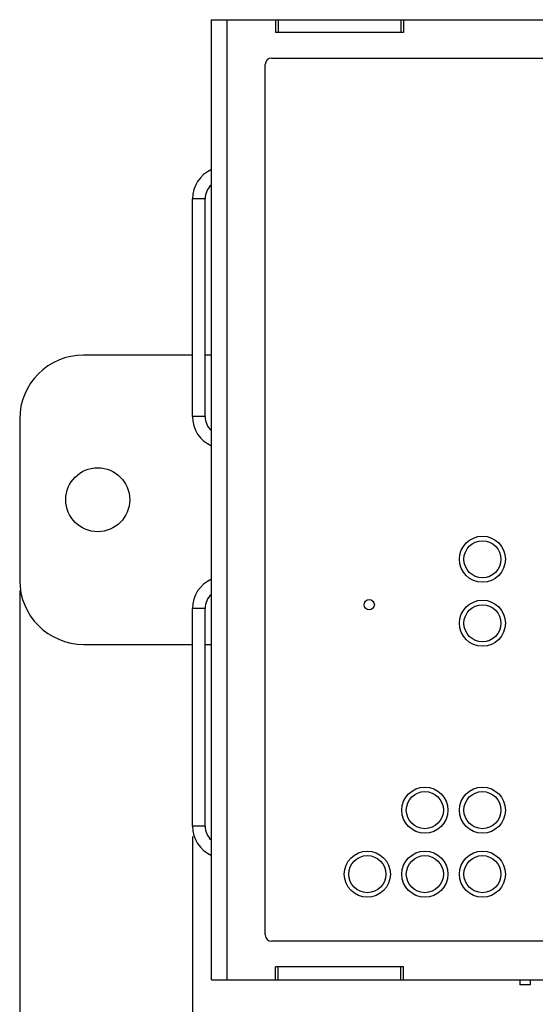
# Model space of a CAD drawing. Extents: x 879 to 1770, y -20 to 610.
# Tile 4 of 26: x 1195 to 1236, y 209 to 286. Entities that reach past the tile are written whole.
import ezdxf

# ---------------------------------------------------------------- set-up
doc = ezdxf.new("R2010")
doc.units = 0
doc.header["$LTSCALE"] = 2
doc.header["$MEASUREMENT"] = 0
doc.header["$PDMODE"] = 3
doc.layers.get('Defpoints').update_dxf_attribs({"linetype": 'CONTINUOUS'})
for name, color, linetype in [('145224712137DXF_CONTIN1144', 7, 'CONTINUOUS'), ('3991137700_CDXF_CONTIN1141', 7, 'CONTINUOUS'), ('3991137800_BDXF_CONTIN1143', 7, 'CONTINUOUS'), ('3991138000_PDXF_CONTIN1142', 7, 'CONTINUOUS'), ('FORM', 7, 'CONTINUOUS'), ('LA112B-2G-PFDXF_CONTIN1174', 7, 'CONTINUOUS'), ('SNAP_2_DXF_CONTINUOUS_LINE', 7, 'CONTINUOUS')]:
    doc.layers.add(name, color=color, linetype=linetype)
doc.styles.get("Standard").update_dxf_attribs({"font": 'txt.shx', "width": 0.75, "oblique": 15})
doc.dimstyles.get("Standard").update_dxf_attribs({"dimtxt": 0.18, "dimasz": 0.18, "dimexe": 0.18, "dimexo": 0.0625, "dimgap": 0.09, "dimtad": 0, "dimtih": 1, "dimtoh": 1, "dimdec": 4, "dimzin": 0, "dimdsep": 46, "dimtxsty": 'Standard', "dimcen": 0.09, "dimadec": 0, "dimazin": 0, "dimtfac": 1, "dimtdec": 4, "dimtofl": 0, "dimtmove": 0, "dimatfit": 3, "dimfxl": 0, "dimtolj": 1, "dimtzin": 0, "dimarcsym": 0})

# ---------------------------------------------------------------- blocks, each defined once
blk = doc.blocks.new('*D7')
at = {"layer": 'Defpoints', "color": 0}
for p in [(1208.768, 222.907), (1328.268, 210.907), (1328.268, 169.826)]:
    blk.add_point(p, dxfattribs=at)
at = {"layer": 'FORM', "color": 0, "lineweight": -2}
for p, q in [((1208.768, 222.107), (1208.768, 169.026)), ((1328.268, 210.107), (1328.268, 169.026)), ((1211.768, 169.826), (1325.268, 169.826))]:
    blk.add_line(p, q, dxfattribs=at)
at = {"layer": 'FORM', "color": 0}
for points in [[(1211.768, 170.326), (1211.768, 169.326), (1208.768, 169.826)], [(1325.268, 170.326), (1325.268, 169.326), (1328.268, 169.826)]]:
    blk.add_solid(points, dxfattribs=at)
at = {"layer": 'FORM', "color": 0, "insert": (1268.518, 172.126), "char_height": 3, "attachment_point": 5}
blk.add_mtext('\\A1;119.50', dxfattribs=at)
blk = doc.blocks.new('*D8')
at = {"layer": 'Defpoints', "color": 0}
for p in [(1340.568, 243.907), (1195.268, 242.107), (1340.568, 134.69)]:
    blk.add_point(p, dxfattribs=at)
at = {"layer": 'FORM', "color": 0, "lineweight": -2}
for p, q in [((1340.568, 243.107), (1340.568, 133.89)), ((1195.268, 241.307), (1195.268, 133.89)), ((1198.268, 134.69), (1337.568, 134.69))]:
    blk.add_line(p, q, dxfattribs=at)
at = {"layer": 'FORM', "color": 0}
for points in [[(1198.268, 135.19), (1198.268, 134.19), (1195.268, 134.69)], [(1337.568, 135.19), (1337.568, 134.19), (1340.568, 134.69)]]:
    blk.add_solid(points, dxfattribs=at)
at = {"layer": 'FORM', "color": 0, "insert": (1267.918, 136.99), "char_height": 3, "attachment_point": 5}
blk.add_mtext('\\A1;145.30', dxfattribs=at)

msp = doc.modelspace()

# ---------------------------------------------------------------- linework, layer by layer
at = {"layer": '145224712137DXF_CONTIN1144', "color": 7, "linetype": 'Continuous'}
for p, q in [((1234.368, 210.907), (1234.368, 210.507)), ((1235.168, 210.907), (1235.168, 210.507)), ((1235.168, 210.507), (1234.369, 210.507))]:
    msp.add_line(p, q, dxfattribs=at)
at = {"layer": '3991137700_CDXF_CONTIN1141', "color": 3, "linetype": 'Continuous'}
for p, q in [((1215.268, 285.907), (1225.268, 285.907)), ((1208.768, 254.907), (1208.768, 271.907)), ((1208.768, 222.907), (1208.768, 239.907))]:
    msp.add_line(p, q, dxfattribs=at)
at = {"layer": '3991137700_CDXF_CONTIN1141', "color": 7, "linetype": 'Continuous'}
for p, q in [((1215.468, 285.907), (1215.468, 284.907)), ((1225.068, 285.907), (1225.068, 284.907)), ((1209.768, 271.907), (1208.768, 271.907)), ((1209.768, 254.907), (1209.768, 271.907)), ((1209.768, 254.907), (1208.768, 254.907)), ((1209.768, 239.907), (1208.768, 239.907)), ((1209.768, 222.907), (1209.768, 239.907)), ((1209.768, 222.907), (1208.768, 222.907))]:
    msp.add_line(p, q, dxfattribs=at)
at = {"layer": '3991137700_CDXF_CONTIN1141', "color": 3, "linetype": 'Continuous'}
for centre, start, end in [((1211.268, 271.907), 113.57818, 180), ((1211.268, 254.907), 180, 246.42182), ((1211.268, 239.907), 113.57818, 180), ((1211.268, 222.907), 180, 246.42182)]:
    msp.add_arc(centre, 2.5, start, end, dxfattribs=at)
at = {"layer": '3991137700_CDXF_CONTIN1141', "color": 7, "linetype": 'Continuous'}
for centre, start, end in [((1211.268, 271.907), 132.3997, 180), ((1211.268, 254.907), 180, 227.6003), ((1211.268, 239.907), 132.3997, 180), ((1211.268, 222.907), 180, 227.6003)]:
    msp.add_arc(centre, 1.5, start, end, dxfattribs=at)
at = {"layer": '3991137800_BDXF_CONTIN1143', "color": 7, "linetype": 'Continuous'}
for p, q in [((1215.468, 210.907), (1215.468, 211.907)), ((1225.068, 210.907), (1225.068, 211.907)), ((1215.268, 210.907), (1225.268, 210.907))]:
    msp.add_line(p, q, dxfattribs=at)
at = {"layer": '3991138000_PDXF_CONTIN1142', "color": 7, "linetype": 'Continuous'}
for p, q in [((1210.268, 210.907), (1210.268, 285.907)), ((1210.268, 285.907), (1215.268, 285.907)), ((1211.468, 285.907), (1211.468, 210.907)), ((1215.268, 285.907), (1215.268, 284.907)), ((1225.268, 285.907), (1225.268, 284.907)), ((1225.268, 285.907), (1264.268, 285.907)), ((1225.268, 284.907), (1215.268, 284.907)), ((1214.468, 214.407), (1214.468, 282.407)), ((1214.968, 282.907), (1323.568, 282.907)), ((1323.568, 213.907), (1214.968, 213.907)), ((1215.268, 210.907), (1215.268, 211.907)), ((1225.268, 211.907), (1215.268, 211.907)), ((1225.268, 210.907), (1225.268, 211.907)), ((1210.268, 210.907), (1215.268, 210.907)), ((1225.268, 210.907), (1264.268, 210.907))]:
    msp.add_line(p, q, dxfattribs=at)
for centre, radius in [((1231.448, 243.757), 1.8), ((1222.598, 240.207), 0.4), ((1231.448, 238.757), 1.8), ((1226.948, 224.157), 1.8), ((1231.448, 224.157), 1.8), ((1222.448, 219.157), 1.8), ((1226.948, 219.157), 1.8), ((1231.448, 219.157), 1.8)]:
    msp.add_circle(centre, radius, dxfattribs=at)
for centre, start, end in [((1214.968, 282.407), 90, 180), ((1214.968, 214.407), 180, 270)]:
    msp.add_arc(centre, 0.5, start, end, dxfattribs=at)
at = {"layer": 'LA112B-2G-PFDXF_CONTIN1174', "color": 7, "linetype": 'Continuous'}
for centre in [(1231.448, 243.757), (1231.448, 238.757), (1226.948, 224.157), (1231.448, 224.157), (1222.448, 219.157), (1226.948, 219.157), (1231.448, 219.157)]:
    msp.add_circle(centre, 1.45, dxfattribs=at)
at = {"layer": 'SNAP_2_DXF_CONTINUOUS_LINE', "color": 7, "linetype": 'Continuous'}
for p, q in [((1208.768, 259.707), (1200.268, 259.707)), ((1210.268, 259.707), (1209.768, 259.707)), ((1195.268, 254.707), (1195.268, 242.107)), ((1200.268, 237.107), (1208.768, 237.107)), ((1209.768, 237.107), (1210.268, 237.107))]:
    msp.add_line(p, q, dxfattribs=at)
msp.add_circle((1201.368, 248.407), 2.5, dxfattribs=at)
for centre, start, end in [((1200.268, 254.707), 90, 180), ((1200.268, 242.107), 180, 270)]:
    msp.add_arc(centre, 5, start, end, dxfattribs=at)

# ---------------------------------------------------------------- dimensions: what is measured, and where the dimension line sits
at = {"layer": 'FORM', "color": 2}
for base, p1, p2, picture, middle in [((1340.568, 134.69), (1195.268, 242.107), (1340.568, 243.907), '*D8', (1267.918, 136.99)), ((1328.268, 169.826), (1208.768, 222.907), (1328.268, 210.907), '*D7', (1268.518, 172.126))]:
    dim = msp.add_linear_dim(base=base, p1=p1, p2=p2, dimstyle='Standard', override={"dimtxt": 3, "dimasz": 3, "dimexe": 0.8, "dimexo": 0.8, "dimgap": 0.8, "dimtad": 1, "dimtih": 0, "dimtoh": 0, "dimdec": 2, "dimcen": -0.8, "dimtix": 1, "dimtofl": 1}, dxfattribs=at)
    dim.commit()
    dim.dimension.update_dxf_attribs({"geometry": picture, "text_midpoint": middle})

doc.saveas('drawing.dxf')
